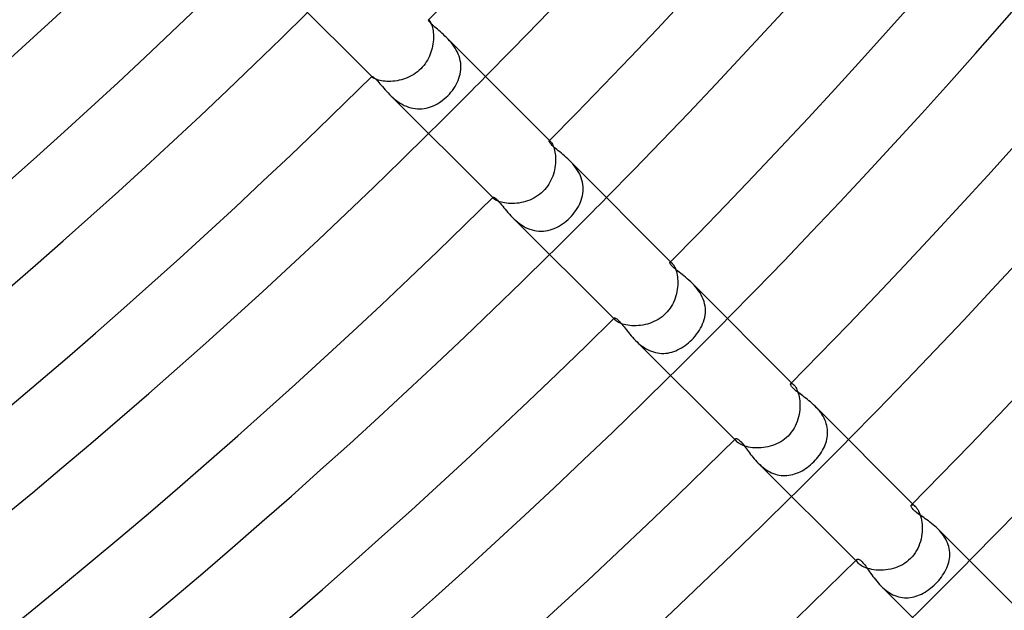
# Model space of a CAD drawing. Header units: millimetres. Extents: x -485 to 485, y -485 to 485.
# Tile 82 of 110: x 199 to 247, y -245 to -216. Entities that reach past the tile are written whole.
import ezdxf

# ---------------------------------------------------------------- set-up
doc = ezdxf.new("R2010")
doc.units = ezdxf.units.MM
doc.layers.add('HIDDEN', color=7, linetype='Continuous')
doc.layers.add('THICK', color=7, linetype='Continuous')

msp = doc.modelspace()

# ---------------------------------------------------------------- linework, layer by layer
at = {"layer": 'HIDDEN'}
for p, q in [((218.838, -216.024), (218.841, -216.022)), ((218.841, -216.022), (218.844, -216.022)), ((218.844, -216.022), (218.849, -216.024)), ((218.845, -216.017), (218.867, -216.039)), ((218.849, -216.024), (218.854, -216.027)), ((218.854, -216.027), (218.86, -216.032)), ((218.86, -216.032), (218.867, -216.039)), ((218.867, -216.039), (218.882, -216.055)), ((218.882, -216.055), (218.899, -216.078)), ((218.899, -216.078), (218.917, -216.107)), ((218.917, -216.107), (218.937, -216.142)), ((218.937, -216.142), (218.957, -216.184)), ((218.957, -216.184), (218.978, -216.233)), ((218.978, -216.233), (218.998, -216.288)), ((218.998, -216.288), (219.017, -216.349)), ((219.017, -216.349), (219.034, -216.416)), ((219.034, -216.416), (219.05, -216.49)), ((219.05, -216.49), (219.064, -216.569)), ((219.064, -216.569), (219.074, -216.653)), ((219.074, -216.653), (219.082, -216.741)), ((219.073, -217.123), (219.06, -217.225)), ((219.081, -217.024), (219.073, -217.123)), ((219.085, -216.927), (219.081, -217.024)), ((219.082, -216.741), (219.085, -216.832)), ((219.085, -216.832), (219.085, -216.927)), ((219.811, -216.985), (219.736, -216.907)), ((219.886, -217.066), (219.811, -216.985)), ((219.959, -217.151), (219.886, -217.066)), ((220.03, -217.24), (219.959, -217.151)), ((218.962, -217.632), (218.925, -217.733)), ((218.993, -217.531), (218.962, -217.632)), ((219.02, -217.429), (218.993, -217.531)), ((219.043, -217.327), (219.02, -217.429)), ((219.06, -217.225), (219.043, -217.327)), ((220.097, -217.332), (220.03, -217.24)), ((220.16, -217.427), (220.097, -217.332)), ((220.219, -217.526), (220.16, -217.427)), ((220.272, -217.628), (220.219, -217.526)), ((220.319, -217.733), (220.272, -217.628)), ((218.728, -218.118), (218.667, -218.207)), ((218.785, -218.025), (218.728, -218.118)), ((218.836, -217.93), (218.785, -218.025)), ((218.883, -217.832), (218.836, -217.93)), ((218.925, -217.733), (218.883, -217.832)), ((220.36, -217.839), (220.319, -217.733)), ((220.393, -217.946), (220.36, -217.839)), ((220.418, -218.056), (220.393, -217.946)), ((220.437, -218.167), (220.418, -218.056)), ((218.286, -218.607), (218.196, -218.675)), ((218.373, -218.534), (218.286, -218.607)), ((218.456, -218.456), (218.373, -218.534)), ((218.53, -218.377), (218.456, -218.456)), ((218.601, -218.294), (218.53, -218.377)), ((218.667, -218.207), (218.601, -218.294)), ((220.412, -218.717), (220.432, -218.608)), ((220.432, -218.608), (220.445, -218.498)), ((220.447, -218.277), (220.437, -218.167)), ((220.445, -218.498), (220.45, -218.388)), ((220.45, -218.388), (220.447, -218.277)), ((216.017, -218.845), (216.039, -218.867)), ((216.022, -218.84), (216.024, -218.838)), ((216.022, -218.844), (216.022, -218.84)), ((216.024, -218.849), (216.022, -218.844)), ((216.027, -218.854), (216.024, -218.849)), ((216.032, -218.86), (216.027, -218.854)), ((216.039, -218.867), (216.032, -218.86)), ((216.056, -218.882), (216.039, -218.867)), ((216.079, -218.9), (216.056, -218.882)), ((216.109, -218.919), (216.079, -218.9)), ((216.146, -218.939), (216.109, -218.919)), ((216.19, -218.96), (216.146, -218.939)), ((216.24, -218.981), (216.19, -218.96)), ((216.298, -219.001), (216.24, -218.981)), ((216.363, -219.021), (216.298, -219.001)), ((216.434, -219.038), (216.363, -219.021)), ((216.511, -219.054), (216.434, -219.038)), ((216.593, -219.067), (216.511, -219.054)), ((216.681, -219.077), (216.593, -219.067)), ((216.773, -219.083), (216.681, -219.077)), ((216.869, -219.086), (216.773, -219.083)), ((216.968, -219.084), (216.869, -219.086)), ((217.07, -219.078), (216.968, -219.084)), ((217.173, -219.067), (217.07, -219.078)), ((217.278, -219.051), (217.173, -219.067)), ((217.384, -219.031), (217.278, -219.051)), ((217.49, -219.005), (217.384, -219.031)), ((217.596, -218.974), (217.49, -219.005)), ((217.7, -218.937), (217.596, -218.974)), ((217.804, -218.896), (217.7, -218.937)), ((217.906, -218.849), (217.804, -218.896)), ((218.005, -218.796), (217.906, -218.849)), ((218.102, -218.738), (218.005, -218.796)), ((218.196, -218.675), (218.102, -218.738)), ((220.266, -219.139), (220.312, -219.036)), ((220.312, -219.036), (220.352, -218.931)), ((220.352, -218.931), (220.386, -218.825)), ((220.386, -218.825), (220.412, -218.717)), ((219.953, -219.621), (220.026, -219.53)), ((220.026, -219.53), (220.094, -219.436)), ((220.094, -219.436), (220.157, -219.339)), ((220.157, -219.339), (220.214, -219.24)), ((220.214, -219.24), (220.266, -219.139)), ((216.909, -219.737), (216.987, -219.813)), ((216.987, -219.813), (217.069, -219.889)), ((217.069, -219.889), (217.154, -219.962)), ((217.154, -219.962), (217.243, -220.033)), ((217.243, -220.033), (217.336, -220.1)), ((219.344, -220.154), (219.44, -220.091)), ((219.44, -220.091), (219.533, -220.024)), ((219.533, -220.024), (219.623, -219.951)), ((219.623, -219.951), (219.711, -219.875)), ((219.711, -219.875), (219.795, -219.795)), ((219.795, -219.795), (219.876, -219.71)), ((219.876, -219.71), (219.953, -219.621)), ((217.336, -220.1), (217.433, -220.164)), ((217.433, -220.164), (217.533, -220.223)), ((217.533, -220.223), (217.635, -220.276)), ((217.635, -220.276), (217.739, -220.322)), ((217.739, -220.322), (217.846, -220.362)), ((217.846, -220.362), (217.955, -220.395)), ((217.955, -220.395), (218.065, -220.42)), ((218.065, -220.42), (218.175, -220.438)), ((218.175, -220.438), (218.286, -220.447)), ((218.286, -220.447), (218.396, -220.449)), ((218.396, -220.449), (218.506, -220.444)), ((218.506, -220.444), (218.616, -220.431)), ((218.616, -220.431), (218.725, -220.411)), ((218.725, -220.411), (218.832, -220.384)), ((218.832, -220.384), (218.938, -220.35)), ((218.938, -220.35), (219.042, -220.31)), ((219.042, -220.31), (219.145, -220.263)), ((219.145, -220.263), (219.245, -220.211)), ((219.245, -220.211), (219.344, -220.154)), ((224.84, -222.043), (224.845, -222.04)), ((224.845, -222.04), (224.853, -222.04)), ((224.853, -222.04), (224.862, -222.043)), ((224.855, -222.027), (224.9, -222.072)), ((224.862, -222.043), (224.873, -222.049)), ((224.873, -222.049), (224.886, -222.059)), ((224.886, -222.059), (224.9, -222.071)), ((224.9, -222.071), (224.92, -222.094)), ((224.92, -222.094), (224.942, -222.123)), ((224.942, -222.123), (224.966, -222.159)), ((224.966, -222.159), (224.99, -222.201)), ((224.99, -222.201), (225.014, -222.251)), ((225.014, -222.251), (225.038, -222.307)), ((225.038, -222.307), (225.06, -222.369)), ((225.06, -222.369), (225.082, -222.438)), ((225.082, -222.438), (225.101, -222.514)), ((225.101, -222.514), (225.118, -222.595)), ((225.118, -222.595), (225.132, -222.68)), ((225.132, -222.68), (225.143, -222.77)), ((225.143, -222.77), (225.149, -222.864)), ((225.149, -222.864), (225.152, -222.962)), ((225.152, -222.962), (225.151, -223.063)), ((225.923, -223.097), (225.844, -223.016)), ((225.099, -223.478), (225.073, -223.583)), ((225.119, -223.373), (225.099, -223.478)), ((225.134, -223.269), (225.119, -223.373)), ((225.145, -223.165), (225.134, -223.269)), ((225.151, -223.063), (225.145, -223.165)), ((226.001, -223.183), (225.923, -223.097)), ((226.076, -223.272), (226.001, -223.183)), ((226.147, -223.365), (226.076, -223.272)), ((226.214, -223.461), (226.147, -223.365)), ((226.276, -223.56), (226.214, -223.461)), ((224.92, -223.994), (224.868, -224.092)), ((224.966, -223.894), (224.92, -223.994)), ((225.007, -223.792), (224.966, -223.894)), ((225.043, -223.688), (225.007, -223.792)), ((225.073, -223.583), (225.043, -223.688)), ((226.333, -223.663), (226.276, -223.56)), ((226.383, -223.769), (226.333, -223.663)), ((226.426, -223.877), (226.383, -223.769)), ((226.461, -223.985), (226.426, -223.877)), ((226.488, -224.096), (226.461, -223.985)), ((224.611, -224.454), (224.535, -224.535)), ((224.683, -224.369), (224.611, -224.454)), ((224.75, -224.28), (224.683, -224.369)), ((224.812, -224.187), (224.75, -224.28)), ((224.868, -224.092), (224.812, -224.187)), ((226.508, -224.208), (226.488, -224.096)), ((226.519, -224.32), (226.508, -224.208)), ((226.518, -224.543), (226.523, -224.432)), ((226.523, -224.432), (226.519, -224.32)), ((222.027, -224.856), (222.072, -224.9)), ((222.04, -224.845), (222.043, -224.84)), ((222.04, -224.853), (222.04, -224.845)), ((222.043, -224.862), (222.04, -224.853)), ((222.049, -224.873), (222.043, -224.862)), ((222.059, -224.886), (222.049, -224.873)), ((222.071, -224.9), (222.059, -224.886)), ((222.095, -224.921), (222.071, -224.9)), ((222.125, -224.944), (222.095, -224.921)), ((222.163, -224.968), (222.125, -224.944)), ((222.207, -224.993), (222.163, -224.968)), ((223.868, -224.977), (223.762, -225.018)), ((223.972, -224.93), (223.868, -224.977)), ((224.075, -224.878), (223.972, -224.93)), ((224.174, -224.82), (224.075, -224.878)), ((224.27, -224.757), (224.174, -224.82)), ((224.362, -224.688), (224.27, -224.757)), ((224.451, -224.614), (224.362, -224.688)), ((224.535, -224.535), (224.451, -224.614)), ((226.384, -225.087), (226.425, -224.981)), ((226.425, -224.981), (226.459, -224.873)), ((226.459, -224.873), (226.486, -224.764)), ((226.486, -224.764), (226.506, -224.654)), ((226.506, -224.654), (226.518, -224.543)), ((222.259, -225.018), (222.207, -224.993)), ((222.318, -225.042), (222.259, -225.018)), ((222.384, -225.066), (222.318, -225.042)), ((222.458, -225.087), (222.384, -225.066)), ((222.537, -225.107), (222.458, -225.087)), ((222.621, -225.123), (222.537, -225.107)), ((222.712, -225.136), (222.621, -225.123)), ((222.807, -225.146), (222.712, -225.136)), ((222.906, -225.151), (222.807, -225.146)), ((223.009, -225.152), (222.906, -225.151)), ((223.113, -225.148), (223.009, -225.152)), ((223.22, -225.14), (223.113, -225.148)), ((223.328, -225.126), (223.22, -225.14)), ((223.437, -225.107), (223.328, -225.126)), ((223.546, -225.083), (223.437, -225.107)), ((223.654, -225.053), (223.546, -225.083)), ((223.762, -225.018), (223.654, -225.053)), ((226.161, -225.492), (226.225, -225.394)), ((226.225, -225.394), (226.284, -225.294)), ((226.284, -225.294), (226.337, -225.191)), ((226.337, -225.191), (226.384, -225.087)), ((223.016, -225.845), (223.098, -225.924)), ((223.098, -225.924), (223.183, -226.001)), ((225.681, -226.018), (225.77, -225.939)), ((225.77, -225.939), (225.857, -225.857)), ((225.857, -225.857), (225.939, -225.77)), ((225.939, -225.77), (226.018, -225.68)), ((226.018, -225.68), (226.092, -225.587)), ((226.092, -225.587), (226.161, -225.492)), ((223.183, -226.001), (223.273, -226.076)), ((223.273, -226.076), (223.366, -226.148)), ((223.366, -226.148), (223.463, -226.216)), ((223.463, -226.216), (223.562, -226.277)), ((223.562, -226.277), (223.665, -226.334)), ((223.665, -226.334), (223.771, -226.383)), ((223.771, -226.383), (223.879, -226.426)), ((223.879, -226.426), (223.989, -226.462)), ((224.875, -226.458), (224.982, -226.424)), ((224.982, -226.424), (225.088, -226.384)), ((225.088, -226.384), (225.193, -226.337)), ((225.193, -226.337), (225.295, -226.284)), ((225.295, -226.284), (225.395, -226.225)), ((225.395, -226.225), (225.493, -226.161)), ((225.493, -226.161), (225.588, -226.092)), ((225.588, -226.092), (225.681, -226.018)), ((223.989, -226.462), (224.099, -226.489)), ((224.099, -226.489), (224.21, -226.508)), ((224.21, -226.508), (224.322, -226.519)), ((224.322, -226.519), (224.434, -226.523)), ((224.434, -226.523), (224.546, -226.518)), ((224.546, -226.518), (224.657, -226.505)), ((224.657, -226.505), (224.766, -226.486)), ((224.766, -226.486), (224.875, -226.458)), ((230.839, -228.065), (230.848, -228.06)), ((230.848, -228.06), (230.86, -228.06)), ((230.86, -228.06), (230.876, -228.064)), ((230.866, -228.038), (230.938, -228.109)), ((230.876, -228.064), (230.894, -228.073)), ((230.894, -228.073), (230.915, -228.088)), ((230.915, -228.088), (230.938, -228.109)), ((230.938, -228.109), (230.963, -228.137)), ((230.963, -228.137), (230.991, -228.173)), ((230.991, -228.173), (231.018, -228.215)), ((231.018, -228.215), (231.047, -228.264)), ((231.047, -228.264), (231.075, -228.321)), ((231.075, -228.321), (231.102, -228.385)), ((231.102, -228.385), (231.127, -228.455)), ((231.127, -228.455), (231.15, -228.532)), ((231.15, -228.532), (231.171, -228.614)), ((231.171, -228.614), (231.189, -228.703)), ((231.189, -228.703), (231.203, -228.796)), ((231.203, -228.796), (231.213, -228.893)), ((231.213, -228.893), (231.219, -228.993)), ((231.21, -229.309), (231.197, -229.417)), ((231.218, -229.201), (231.21, -229.309)), ((231.221, -229.096), (231.218, -229.201)), ((231.219, -228.993), (231.221, -229.096)), ((232.03, -229.204), (231.947, -229.119)), ((232.109, -229.293), (232.03, -229.204)), ((232.186, -229.387), (232.109, -229.293)), ((231.091, -229.849), (231.051, -229.955)), ((231.126, -229.742), (231.091, -229.849)), ((231.155, -229.634), (231.126, -229.742)), ((231.178, -229.526), (231.155, -229.634)), ((231.197, -229.417), (231.178, -229.526)), ((232.258, -229.484), (232.186, -229.387)), ((232.325, -229.585), (232.258, -229.484)), ((232.386, -229.688), (232.325, -229.585)), ((232.439, -229.794), (232.386, -229.688)), ((232.486, -229.904), (232.439, -229.794)), ((230.835, -230.353), (230.767, -230.445)), ((230.897, -230.258), (230.835, -230.353)), ((230.954, -230.16), (230.897, -230.258)), ((231.005, -230.059), (230.954, -230.16)), ((231.051, -229.955), (231.005, -230.059)), ((232.525, -230.015), (232.486, -229.904)), ((232.555, -230.127), (232.525, -230.015)), ((232.576, -230.24), (232.555, -230.127)), ((232.59, -230.353), (232.576, -230.24)), ((232.594, -230.467), (232.59, -230.353)), ((228.06, -230.848), (228.065, -230.839)), ((228.06, -230.86), (228.06, -230.848)), ((230.344, -230.841), (230.246, -230.905)), ((230.439, -230.771), (230.344, -230.841)), ((230.53, -230.696), (230.439, -230.771)), ((230.615, -230.615), (230.53, -230.696)), ((230.694, -230.532), (230.615, -230.615)), ((230.767, -230.445), (230.694, -230.532)), ((232.532, -230.915), (232.559, -230.805)), ((232.559, -230.805), (232.579, -230.693)), ((232.579, -230.693), (232.591, -230.58)), ((232.591, -230.58), (232.594, -230.467)), ((228.038, -230.866), (228.109, -230.938)), ((228.064, -230.876), (228.06, -230.86)), ((228.074, -230.894), (228.064, -230.876)), ((228.089, -230.915), (228.074, -230.894)), ((228.109, -230.938), (228.089, -230.915)), ((228.139, -230.965), (228.109, -230.938)), ((228.176, -230.993), (228.139, -230.965)), ((228.221, -231.022), (228.176, -230.993)), ((228.273, -231.051), (228.221, -231.022)), ((228.333, -231.08), (228.273, -231.051)), ((228.401, -231.108), (228.333, -231.08)), ((228.476, -231.134), (228.401, -231.108)), ((228.557, -231.157), (228.476, -231.134)), ((228.644, -231.178), (228.557, -231.157)), ((228.737, -231.195), (228.644, -231.178)), ((228.835, -231.208), (228.737, -231.195)), ((228.938, -231.217), (228.835, -231.208)), ((229.044, -231.221), (228.938, -231.217)), ((229.152, -231.22), (229.044, -231.221)), ((229.262, -231.214), (229.152, -231.22)), ((229.373, -231.203), (229.262, -231.214)), ((229.486, -231.186), (229.373, -231.203)), ((229.598, -231.163), (229.486, -231.186)), ((229.71, -231.135), (229.598, -231.163)), ((229.821, -231.101), (229.71, -231.135)), ((229.931, -231.061), (229.821, -231.101)), ((230.038, -231.015), (229.931, -231.061)), ((230.144, -230.963), (230.038, -231.015)), ((230.246, -230.905), (230.144, -230.963)), ((232.354, -231.343), (232.408, -231.238)), ((232.408, -231.238), (232.456, -231.132)), ((232.456, -231.132), (232.498, -231.024)), ((232.498, -231.024), (232.532, -230.915)), ((231.917, -231.917), (232.001, -231.829)), ((232.001, -231.829), (232.081, -231.737)), ((232.081, -231.737), (232.157, -231.642)), ((232.157, -231.642), (232.228, -231.545)), ((232.228, -231.545), (232.294, -231.445)), ((232.294, -231.445), (232.354, -231.343)), ((229.119, -231.948), (229.196, -232.022)), ((229.196, -232.022), (229.276, -232.094)), ((229.276, -232.094), (229.359, -232.164)), ((229.359, -232.164), (229.444, -232.23)), ((229.444, -232.23), (229.533, -232.292)), ((229.533, -232.292), (229.624, -232.349)), ((231.402, -232.32), (231.493, -232.263)), ((231.493, -232.263), (231.583, -232.201)), ((231.583, -232.201), (231.67, -232.136)), ((231.67, -232.136), (231.755, -232.066)), ((231.755, -232.066), (231.837, -231.993)), ((231.837, -231.993), (231.917, -231.917)), ((229.624, -232.349), (229.719, -232.402)), ((229.719, -232.402), (229.816, -232.449)), ((229.816, -232.449), (229.914, -232.49)), ((229.914, -232.49), (230.013, -232.524)), ((230.013, -232.524), (230.113, -232.551)), ((230.113, -232.551), (230.215, -232.572)), ((230.215, -232.572), (230.317, -232.586)), ((230.317, -232.586), (230.42, -232.593)), ((230.42, -232.593), (230.522, -232.594)), ((230.522, -232.594), (230.623, -232.587)), ((230.623, -232.587), (230.724, -232.574)), ((230.724, -232.574), (230.824, -232.555)), ((230.824, -232.555), (230.924, -232.53)), ((230.924, -232.53), (231.022, -232.499)), ((231.022, -232.499), (231.119, -232.462)), ((231.119, -232.462), (231.215, -232.42)), ((231.215, -232.42), (231.309, -232.372)), ((231.309, -232.372), (231.402, -232.32)), ((236.834, -234.092), (236.847, -234.083)), ((236.847, -234.083), (236.866, -234.082)), ((236.866, -234.082), (236.889, -234.087)), ((236.877, -234.048), (236.979, -234.151)), ((236.889, -234.087), (236.916, -234.1)), ((236.916, -234.1), (236.946, -234.121)), ((236.946, -234.121), (236.979, -234.151)), ((236.979, -234.151), (237.011, -234.186)), ((237.011, -234.186), (237.044, -234.229)), ((237.044, -234.229), (237.078, -234.28)), ((237.078, -234.28), (237.111, -234.339)), ((237.111, -234.339), (237.143, -234.406)), ((237.143, -234.406), (237.174, -234.481)), ((237.174, -234.481), (237.202, -234.562)), ((237.202, -234.562), (237.227, -234.65)), ((237.227, -234.65), (237.249, -234.745)), ((237.249, -234.745), (237.267, -234.846)), ((237.267, -234.846), (237.28, -234.95)), ((237.28, -234.95), (237.288, -235.059)), ((237.288, -235.059), (237.292, -235.17)), ((237.292, -235.17), (237.289, -235.283)), ((238.119, -235.293), (238.046, -235.218)), ((237.248, -235.633), (237.222, -235.75)), ((237.268, -235.516), (237.248, -235.633)), ((237.282, -235.399), (237.268, -235.516)), ((237.289, -235.283), (237.282, -235.399)), ((238.19, -235.372), (238.119, -235.293)), ((238.258, -235.453), (238.19, -235.372)), ((238.321, -235.537), (238.258, -235.453)), ((238.381, -235.623), (238.321, -235.537)), ((238.436, -235.712), (238.381, -235.623)), ((238.486, -235.803), (238.436, -235.712)), ((237.055, -236.203), (236.997, -236.31)), ((237.107, -236.093), (237.055, -236.203)), ((237.152, -235.98), (237.107, -236.093)), ((237.19, -235.866), (237.152, -235.98)), ((237.222, -235.75), (237.19, -235.866)), ((238.53, -235.897), (238.486, -235.803)), ((238.568, -235.991), (238.53, -235.897)), ((238.6, -236.086), (238.568, -235.991)), ((238.625, -236.182), (238.6, -236.086)), ((238.645, -236.279), (238.625, -236.182)), ((236.698, -236.698), (236.615, -236.776)), ((236.783, -236.608), (236.698, -236.698)), ((236.861, -236.513), (236.783, -236.608)), ((236.932, -236.413), (236.861, -236.513)), ((236.997, -236.31), (236.932, -236.413)), ((238.657, -236.376), (238.645, -236.279)), ((238.646, -236.763), (238.658, -236.667)), ((238.664, -236.474), (238.657, -236.376)), ((238.658, -236.667), (238.664, -236.571)), ((238.664, -236.571), (238.664, -236.474)), ((234.048, -236.877), (234.151, -236.979)), ((234.082, -236.866), (234.083, -236.847)), ((234.087, -236.889), (234.082, -236.866)), ((234.083, -236.847), (234.091, -236.834)), ((234.1, -236.916), (234.087, -236.889)), ((234.121, -236.947), (234.1, -236.916)), ((234.151, -236.979), (234.121, -236.947)), ((234.186, -237.011), (234.151, -236.979)), ((234.228, -237.044), (234.186, -237.011)), ((234.278, -237.077), (234.228, -237.044)), ((234.336, -237.109), (234.278, -237.077)), ((234.401, -237.141), (234.336, -237.109)), ((234.474, -237.171), (234.401, -237.141)), ((234.554, -237.199), (234.474, -237.171)), ((234.639, -237.224), (234.554, -237.199)), ((235.808, -237.207), (235.696, -237.235)), ((235.918, -237.173), (235.808, -237.207)), ((236.026, -237.134), (235.918, -237.173)), ((236.133, -237.089), (236.026, -237.134)), ((236.236, -237.038), (236.133, -237.089)), ((236.337, -236.981), (236.236, -237.038)), ((236.434, -236.918), (236.337, -236.981)), ((236.527, -236.85), (236.434, -236.918)), ((236.615, -236.776), (236.527, -236.85)), ((238.504, -237.228), (238.543, -237.137)), ((238.543, -237.137), (238.577, -237.045)), ((238.577, -237.045), (238.605, -236.952)), ((238.605, -236.952), (238.628, -236.858)), ((238.628, -236.858), (238.646, -236.763)), ((234.731, -237.246), (234.639, -237.224)), ((234.827, -237.264), (234.731, -237.246)), ((234.927, -237.278), (234.827, -237.264)), ((235.032, -237.287), (234.927, -237.278)), ((235.14, -237.291), (235.032, -237.287)), ((235.249, -237.291), (235.14, -237.291)), ((235.36, -237.285), (235.249, -237.291)), ((235.472, -237.274), (235.36, -237.285)), ((235.584, -237.257), (235.472, -237.274)), ((235.696, -237.235), (235.584, -237.257)), ((238.183, -237.743), (238.246, -237.662)), ((238.246, -237.662), (238.306, -237.578)), ((238.306, -237.578), (238.361, -237.493)), ((238.361, -237.493), (238.413, -237.406)), ((238.413, -237.406), (238.461, -237.318)), ((238.461, -237.318), (238.504, -237.228)), ((235.219, -238.047), (235.292, -238.118)), ((235.292, -238.118), (235.368, -238.187)), ((235.368, -238.187), (235.447, -238.252)), ((237.736, -238.189), (237.818, -238.121)), ((237.818, -238.121), (237.897, -238.05)), ((237.897, -238.05), (237.975, -237.975)), ((237.975, -237.975), (238.047, -237.9)), ((238.047, -237.9), (238.116, -237.823)), ((238.116, -237.823), (238.183, -237.743)), ((235.447, -238.252), (235.529, -238.315)), ((235.529, -238.315), (235.614, -238.374)), ((235.614, -238.374), (235.701, -238.429)), ((235.701, -238.429), (235.79, -238.479)), ((235.79, -238.479), (235.881, -238.523)), ((235.881, -238.523), (235.974, -238.561)), ((235.974, -238.561), (236.068, -238.594)), ((236.068, -238.594), (236.164, -238.621)), ((236.164, -238.621), (236.26, -238.641)), ((236.26, -238.641), (236.357, -238.655)), ((236.357, -238.655), (236.453, -238.663)), ((236.453, -238.663), (236.549, -238.664)), ((236.549, -238.664), (236.646, -238.66)), ((236.646, -238.66), (236.742, -238.649)), ((236.742, -238.649), (236.838, -238.633)), ((236.838, -238.633), (236.932, -238.61)), ((236.932, -238.61), (237.026, -238.583)), ((237.026, -238.583), (237.119, -238.55)), ((237.119, -238.55), (237.211, -238.512)), ((237.211, -238.512), (237.302, -238.469)), ((237.302, -238.469), (237.392, -238.421)), ((237.392, -238.421), (237.48, -238.369)), ((237.48, -238.369), (237.567, -238.313)), ((237.567, -238.313), (237.652, -238.253)), ((237.652, -238.253), (237.736, -238.189)), ((242.825, -240.121), (242.844, -240.11)), ((242.844, -240.11), (242.87, -240.107)), ((242.87, -240.107), (242.902, -240.113)), ((242.887, -240.059), (243.025, -240.196)), ((242.902, -240.113), (242.939, -240.129)), ((242.939, -240.129), (242.98, -240.157)), ((242.98, -240.157), (243.024, -240.196)), ((243.024, -240.196), (243.063, -240.238)), ((243.063, -240.238), (243.102, -240.29)), ((243.102, -240.29), (243.141, -240.349)), ((243.141, -240.349), (243.179, -240.418)), ((243.179, -240.418), (243.215, -240.495)), ((243.215, -240.495), (243.249, -240.58)), ((243.249, -240.58), (243.279, -240.672)), ((243.279, -240.672), (243.305, -240.771)), ((243.305, -240.771), (243.328, -240.875)), ((243.328, -240.875), (243.345, -240.984)), ((243.345, -240.984), (243.357, -241.097)), ((243.357, -241.097), (243.363, -241.214)), ((243.347, -241.573), (243.329, -241.694)), ((243.358, -241.452), (243.347, -241.573)), ((243.364, -241.332), (243.358, -241.452)), ((243.363, -241.214), (243.364, -241.332)), ((244.216, -241.39), (244.143, -241.314)), ((244.286, -241.469), (244.216, -241.39)), ((244.353, -241.551), (244.286, -241.469)), ((244.417, -241.636), (244.353, -241.551)), ((243.236, -242.052), (243.191, -242.168)), ((243.274, -241.934), (243.236, -242.052)), ((243.305, -241.814), (243.274, -241.934)), ((243.329, -241.694), (243.305, -241.814)), ((244.475, -241.724), (244.417, -241.636)), ((244.529, -241.813), (244.475, -241.724)), ((244.576, -241.905), (244.529, -241.813)), ((244.618, -241.999), (244.576, -241.905)), ((244.654, -242.095), (244.618, -241.999)), ((244.683, -242.191), (244.654, -242.095)), ((243.017, -242.496), (242.945, -242.597)), ((243.082, -242.39), (243.017, -242.496)), ((243.14, -242.281), (243.082, -242.39)), ((243.191, -242.168), (243.14, -242.281)), ((244.706, -242.288), (244.683, -242.191)), ((244.722, -242.385), (244.706, -242.288)), ((244.731, -242.483), (244.722, -242.385)), ((244.73, -242.679), (244.734, -242.581)), ((244.734, -242.581), (244.731, -242.483)), ((240.059, -242.887), (240.196, -243.025)), ((240.107, -242.87), (240.11, -242.844)), ((240.113, -242.902), (240.107, -242.87)), ((240.11, -242.844), (240.121, -242.825)), ((240.129, -242.939), (240.113, -242.902)), ((240.157, -242.98), (240.129, -242.939)), ((240.196, -243.024), (240.157, -242.98)), ((240.237, -243.062), (240.196, -243.024)), ((240.287, -243.101), (240.237, -243.062)), ((242.488, -243.022), (242.38, -243.088)), ((242.591, -242.95), (242.488, -243.022)), ((242.69, -242.87), (242.591, -242.95)), ((242.783, -242.783), (242.69, -242.87)), ((242.867, -242.693), (242.783, -242.783)), ((242.945, -242.597), (242.867, -242.693)), ((244.62, -243.159), (244.654, -243.064)), ((244.654, -243.064), (244.681, -242.969)), ((244.681, -242.969), (244.703, -242.873)), ((244.703, -242.873), (244.72, -242.776)), ((244.72, -242.776), (244.73, -242.679)), ((240.346, -243.139), (240.287, -243.101)), ((240.412, -243.176), (240.346, -243.139)), ((240.487, -243.212), (240.412, -243.176)), ((240.57, -243.245), (240.487, -243.212)), ((240.661, -243.276), (240.57, -243.245)), ((240.758, -243.302), (240.661, -243.276)), ((240.86, -243.325), (240.758, -243.302)), ((240.967, -243.343), (240.86, -243.325)), ((241.08, -243.355), (240.967, -243.343)), ((241.195, -243.363), (241.08, -243.355)), ((241.314, -243.364), (241.195, -243.363)), ((241.433, -243.36), (241.314, -243.364)), ((241.554, -243.349), (241.433, -243.36)), ((241.676, -243.332), (241.554, -243.349)), ((241.797, -243.309), (241.676, -243.332)), ((241.918, -243.278), (241.797, -243.309)), ((242.037, -243.241), (241.918, -243.278)), ((242.154, -243.197), (242.037, -243.241)), ((242.269, -243.146), (242.154, -243.197)), ((242.38, -243.088), (242.269, -243.146)), ((244.378, -243.614), (244.436, -243.526)), ((244.436, -243.526), (244.489, -243.436)), ((244.489, -243.436), (244.538, -243.344)), ((244.538, -243.344), (244.581, -243.252)), ((244.581, -243.252), (244.62, -243.159)), ((243.949, -244.11), (244.031, -244.031)), ((244.031, -244.031), (244.108, -243.952)), ((244.108, -243.952), (244.181, -243.87)), ((244.181, -243.87), (244.251, -243.787)), ((244.251, -243.787), (244.316, -243.701)), ((244.316, -243.701), (244.378, -243.614)), ((241.314, -244.142), (241.39, -244.216)), ((241.39, -244.216), (241.47, -244.287)), ((241.47, -244.287), (241.553, -244.355)), ((241.553, -244.355), (241.638, -244.418)), ((241.638, -244.418), (241.725, -244.476)), ((241.725, -244.476), (241.815, -244.529)), ((241.815, -244.529), (241.906, -244.577)), ((243.236, -244.589), (243.327, -244.546)), ((243.327, -244.546), (243.418, -244.499)), ((243.418, -244.499), (243.508, -244.447)), ((243.508, -244.447), (243.598, -244.389)), ((243.598, -244.389), (243.687, -244.327)), ((243.687, -244.327), (243.776, -244.259)), ((243.776, -244.259), (243.864, -244.187)), ((243.864, -244.187), (243.949, -244.11)), ((241.906, -244.577), (242, -244.619)), ((242, -244.619), (242.095, -244.654)), ((242.095, -244.654), (242.191, -244.683)), ((242.191, -244.683), (242.287, -244.706)), ((242.287, -244.706), (242.383, -244.721)), ((242.383, -244.721), (242.48, -244.731)), ((242.48, -244.731), (242.577, -244.734)), ((242.577, -244.734), (242.673, -244.73)), ((242.673, -244.73), (242.769, -244.721)), ((242.769, -244.721), (242.864, -244.705)), ((242.864, -244.705), (242.959, -244.684)), ((242.959, -244.684), (243.052, -244.657)), ((243.052, -244.657), (243.144, -244.626)), ((243.144, -244.626), (243.236, -244.589))]:
    msp.add_line(p, q, dxfattribs=at)
for radius, start, end in [(311.5, 314.63211, 315.36785), (320, 314.64191, 315.35811), (328.5, 314.65119, 315.34883), (337, 314.65996, 315.34006), (345.5, 314.66832, 315.33169)]:
    msp.add_arc((0, 0), radius, start, end, dxfattribs=at)
at = {"layer": 'THICK'}
for p, q in [((210.794, -213.622), (216.017, -218.845)), ((218.836, -216.031), (218.838, -216.024)), ((218.839, -216.044), (218.836, -216.031)), ((218.848, -216.064), (218.839, -216.044)), ((218.863, -216.088), (218.848, -216.064)), ((218.885, -216.118), (218.863, -216.088)), ((218.913, -216.152), (218.885, -216.118)), ((218.948, -216.191), (218.913, -216.152)), ((218.989, -216.234), (218.948, -216.191)), ((219.037, -216.28), (218.989, -216.234)), ((219.092, -216.33), (219.037, -216.28)), ((219.151, -216.384), (219.092, -216.33)), ((219.216, -216.44), (219.151, -216.384)), ((219.284, -216.498), (219.216, -216.44)), ((219.355, -216.559), (219.284, -216.498)), ((219.428, -216.623), (219.355, -216.559)), ((219.503, -216.689), (219.428, -216.623)), ((219.58, -216.758), (219.503, -216.689)), ((219.658, -216.831), (219.58, -216.758)), ((219.736, -216.907), (219.658, -216.831)), ((219.737, -216.908), (224.855, -222.027)), ((216.024, -218.838), (216.031, -218.836)), ((216.031, -218.836), (216.043, -218.839)), ((216.043, -218.839), (216.06, -218.847)), ((216.06, -218.847), (216.083, -218.86)), ((216.083, -218.86), (216.111, -218.88)), ((216.111, -218.88), (216.144, -218.906)), ((216.144, -218.906), (216.181, -218.939)), ((216.181, -218.939), (216.223, -218.979)), ((216.223, -218.979), (216.268, -219.025)), ((216.268, -219.025), (216.317, -219.078)), ((216.317, -219.078), (216.37, -219.136)), ((216.37, -219.136), (216.426, -219.2)), ((216.426, -219.2), (216.486, -219.269)), ((216.486, -219.269), (216.548, -219.342)), ((216.548, -219.342), (216.614, -219.418)), ((216.614, -219.418), (216.683, -219.496)), ((216.683, -219.496), (216.755, -219.576)), ((216.755, -219.576), (216.83, -219.656)), ((216.83, -219.656), (216.909, -219.737)), ((216.908, -219.737), (222.027, -224.856)), ((224.836, -222.052), (224.84, -222.043)), ((224.838, -222.067), (224.836, -222.052)), ((224.845, -222.088), (224.838, -222.067)), ((224.859, -222.114), (224.845, -222.088)), ((224.879, -222.145), (224.859, -222.114)), ((224.907, -222.181), (224.879, -222.145)), ((224.942, -222.22), (224.907, -222.181)), ((224.984, -222.263), (224.942, -222.22)), ((225.032, -222.31), (224.984, -222.263)), ((225.087, -222.36), (225.032, -222.31)), ((225.149, -222.414), (225.087, -222.36)), ((225.216, -222.47), (225.149, -222.414)), ((225.287, -222.528), (225.216, -222.47)), ((225.362, -222.589), (225.287, -222.528)), ((225.439, -222.653), (225.362, -222.589)), ((225.518, -222.719), (225.439, -222.653)), ((225.599, -222.788), (225.518, -222.719)), ((225.68, -222.861), (225.599, -222.788)), ((225.763, -222.936), (225.68, -222.861)), ((225.844, -223.016), (225.763, -222.936)), ((225.845, -223.016), (230.866, -228.038)), ((222.043, -224.84), (222.052, -224.836)), ((222.052, -224.836), (222.067, -224.837)), ((222.067, -224.837), (222.087, -224.844)), ((222.087, -224.844), (222.112, -224.858)), ((222.112, -224.858), (222.143, -224.878)), ((222.143, -224.878), (222.178, -224.905)), ((222.178, -224.905), (222.217, -224.939)), ((222.217, -224.939), (222.26, -224.98)), ((222.26, -224.98), (222.306, -225.028)), ((222.306, -225.028), (222.356, -225.083)), ((222.356, -225.083), (222.409, -225.144)), ((222.409, -225.144), (222.465, -225.211)), ((222.465, -225.211), (222.524, -225.282)), ((222.524, -225.282), (222.586, -225.357)), ((222.586, -225.357), (222.65, -225.435)), ((222.65, -225.435), (222.717, -225.515)), ((222.717, -225.515), (222.787, -225.597)), ((222.787, -225.597), (222.86, -225.679)), ((222.86, -225.679), (222.936, -225.762)), ((222.936, -225.762), (223.016, -225.845)), ((223.017, -225.845), (228.038, -230.866)), ((230.832, -228.093), (230.833, -228.077)), ((230.838, -228.115), (230.832, -228.093)), ((230.833, -228.077), (230.839, -228.065)), ((230.849, -228.142), (230.838, -228.115)), ((230.869, -228.174), (230.849, -228.142)), ((230.896, -228.211), (230.869, -228.174)), ((230.931, -228.252), (230.896, -228.211)), ((230.976, -228.298), (230.931, -228.252)), ((231.028, -228.348), (230.976, -228.298)), ((231.086, -228.399), (231.028, -228.348)), ((231.15, -228.452), (231.086, -228.399)), ((231.218, -228.507), (231.15, -228.452)), ((231.29, -228.564), (231.218, -228.507)), ((231.365, -228.622), (231.29, -228.564)), ((231.443, -228.683), (231.365, -228.622)), ((231.524, -228.747), (231.443, -228.683)), ((231.607, -228.814), (231.524, -228.747)), ((231.692, -228.885), (231.607, -228.814)), ((231.777, -228.959), (231.692, -228.885)), ((231.863, -229.037), (231.777, -228.959)), ((231.947, -229.119), (231.863, -229.037)), ((231.948, -229.12), (236.877, -234.048)), ((228.065, -230.839), (228.076, -230.833)), ((228.076, -230.833), (228.091, -230.832)), ((228.091, -230.832), (228.111, -230.836)), ((228.111, -230.836), (228.135, -230.846)), ((228.135, -230.846), (228.164, -230.862)), ((228.164, -230.862), (228.195, -230.884)), ((228.195, -230.884), (228.23, -230.912)), ((228.23, -230.912), (228.268, -230.947)), ((228.268, -230.947), (228.309, -230.987)), ((228.309, -230.987), (228.353, -231.034)), ((228.353, -231.034), (228.399, -231.087)), ((228.399, -231.087), (228.448, -231.145)), ((228.448, -231.145), (228.498, -231.207)), ((228.498, -231.207), (228.551, -231.273)), ((228.551, -231.273), (228.605, -231.342)), ((228.605, -231.342), (228.66, -231.414)), ((228.66, -231.414), (228.718, -231.488)), ((228.718, -231.488), (228.778, -231.562)), ((228.778, -231.562), (228.84, -231.639)), ((228.84, -231.639), (228.905, -231.716)), ((228.905, -231.716), (228.973, -231.793)), ((228.973, -231.793), (229.045, -231.871)), ((229.045, -231.871), (229.119, -231.948)), ((229.12, -231.948), (234.048, -236.877)), ((236.823, -234.116), (236.827, -234.102)), ((236.824, -234.133), (236.823, -234.116)), ((236.829, -234.154), (236.824, -234.133)), ((236.827, -234.102), (236.834, -234.092)), ((236.839, -234.178), (236.829, -234.154)), ((236.854, -234.205), (236.839, -234.178)), ((236.874, -234.235), (236.854, -234.205)), ((236.9, -234.268), (236.874, -234.235)), ((236.931, -234.304), (236.9, -234.268)), ((236.969, -234.341), (236.931, -234.304)), ((237.011, -234.381), (236.969, -234.341)), ((237.058, -234.422), (237.011, -234.381)), ((237.11, -234.465), (237.058, -234.422)), ((237.167, -234.51), (237.11, -234.465)), ((237.228, -234.557), (237.167, -234.51)), ((237.294, -234.605), (237.228, -234.557)), ((237.362, -234.656), (237.294, -234.605)), ((237.433, -234.708), (237.362, -234.656)), ((237.507, -234.763), (237.433, -234.708)), ((237.582, -234.82), (237.507, -234.763)), ((237.659, -234.879), (237.582, -234.82)), ((237.737, -234.942), (237.659, -234.879)), ((237.815, -235.006), (237.737, -234.942)), ((237.893, -235.074), (237.815, -235.006)), ((237.97, -235.144), (237.893, -235.074)), ((238.046, -235.218), (237.97, -235.144)), ((238.047, -235.219), (242.887, -240.059)), ((234.091, -236.834), (234.103, -236.826)), ((234.103, -236.826), (234.12, -236.823)), ((234.12, -236.823), (234.14, -236.825)), ((234.14, -236.825), (234.163, -236.832)), ((234.163, -236.832), (234.19, -236.845)), ((234.19, -236.845), (234.22, -236.863)), ((234.22, -236.863), (234.252, -236.887)), ((234.252, -236.887), (234.287, -236.916)), ((234.287, -236.916), (234.325, -236.952)), ((234.325, -236.952), (234.365, -236.993)), ((234.365, -236.993), (234.407, -237.04)), ((234.407, -237.04), (234.45, -237.091)), ((234.45, -237.091), (234.494, -237.147)), ((234.494, -237.147), (234.539, -237.206)), ((234.539, -237.206), (234.586, -237.267)), ((234.586, -237.267), (234.633, -237.332)), ((234.633, -237.332), (234.682, -237.398)), ((234.682, -237.398), (234.733, -237.466)), ((234.733, -237.466), (234.785, -237.536)), ((234.785, -237.536), (234.839, -237.607)), ((234.839, -237.607), (234.896, -237.68)), ((234.896, -237.68), (234.955, -237.754)), ((234.955, -237.754), (235.017, -237.828)), ((235.017, -237.828), (235.081, -237.901)), ((235.081, -237.901), (235.149, -237.975)), ((235.149, -237.975), (235.219, -238.047)), ((235.219, -238.048), (240.059, -242.887)), ((242.811, -240.155), (242.815, -240.136)), ((242.815, -240.136), (242.825, -240.121)), ((242.812, -240.178), (242.811, -240.155)), ((242.818, -240.205), (242.812, -240.178)), ((242.831, -240.234), (242.818, -240.205)), ((242.851, -240.267), (242.831, -240.234)), ((242.877, -240.302), (242.851, -240.267)), ((242.909, -240.34), (242.877, -240.302)), ((242.948, -240.38), (242.909, -240.34)), ((242.994, -240.422), (242.948, -240.38)), ((243.046, -240.466), (242.994, -240.422)), ((243.103, -240.511), (243.046, -240.466)), ((243.164, -240.557), (243.103, -240.511)), ((243.229, -240.604), (243.164, -240.557)), ((243.297, -240.652), (243.229, -240.604)), ((243.368, -240.702), (243.297, -240.652)), ((243.441, -240.752), (243.368, -240.702)), ((243.515, -240.805), (243.441, -240.752)), ((243.592, -240.859), (243.515, -240.805)), ((243.67, -240.916), (243.592, -240.859)), ((243.749, -240.975), (243.67, -240.916)), ((243.829, -241.037), (243.749, -240.975)), ((243.908, -241.102), (243.829, -241.037)), ((243.988, -241.17), (243.908, -241.102)), ((244.066, -241.24), (243.988, -241.17)), ((244.143, -241.314), (244.066, -241.24)), ((244.143, -241.315), (248.898, -246.069)), ((240.121, -242.825), (240.135, -242.816)), ((240.135, -242.816), (240.152, -242.811)), ((240.152, -242.811), (240.173, -242.811)), ((240.173, -242.811), (240.198, -242.816)), ((240.198, -242.816), (240.226, -242.828)), ((240.226, -242.828), (240.258, -242.845)), ((240.258, -242.845), (240.294, -242.87)), ((240.294, -242.87), (240.333, -242.902)), ((240.333, -242.902), (240.375, -242.943)), ((240.375, -242.943), (240.419, -242.99)), ((240.419, -242.99), (240.464, -243.043)), ((240.464, -243.043), (240.509, -243.1)), ((240.509, -243.1), (240.556, -243.162)), ((240.556, -243.162), (240.603, -243.226)), ((240.603, -243.226), (240.65, -243.294)), ((240.65, -243.294), (240.699, -243.364)), ((240.699, -243.364), (240.75, -243.437)), ((240.75, -243.437), (240.802, -243.512)), ((240.802, -243.512), (240.857, -243.589)), ((240.857, -243.589), (240.915, -243.668)), ((240.915, -243.668), (240.974, -243.748)), ((240.974, -243.748), (241.037, -243.828)), ((241.037, -243.828), (241.102, -243.909)), ((241.102, -243.909), (241.17, -243.988)), ((241.17, -243.988), (241.24, -244.066)), ((241.24, -244.066), (241.314, -244.142)), ((241.315, -244.143), (246.069, -248.898))]:
    msp.add_line(p, q, dxfattribs=at)
for radius, start, end in [(333, 315.33359, 359.66637), (341.5, 315.32075, 359.67926), (307.5, 315.37077, 359.62918), (311.5, 315.36785, 359.6321), (316, 315.35862, 359.64139), (320, 315.35811, 359.6419), (324.5, 315.34625, 359.65376), (328.5, 315.34883, 359.65118), (337, 315.34006, 359.65995), (345.5, 315.33169, 359.66831), (286, 270.40069, 314.59934), (290.5, 270.39444, 314.60553), (294.5, 270.38911, 314.61091), (299, 270.38275, 314.61727), (303, 270.37817, 314.6218), (307.5, 270.37078, 314.62919), (311.5, 270.36786, 314.63211), (316, 270.35863, 314.6414), (320, 270.35812, 314.64191), (324.5, 270.3462, 314.65377), (328.5, 270.34884, 314.65119), (333, 270.33359, 314.66638), (337, 270.34001, 314.65996), (341.5, 270.32076, 314.67927)]:
    msp.add_arc((0, 0), radius, start, end, dxfattribs=at)

doc.saveas('drawing.dxf')
